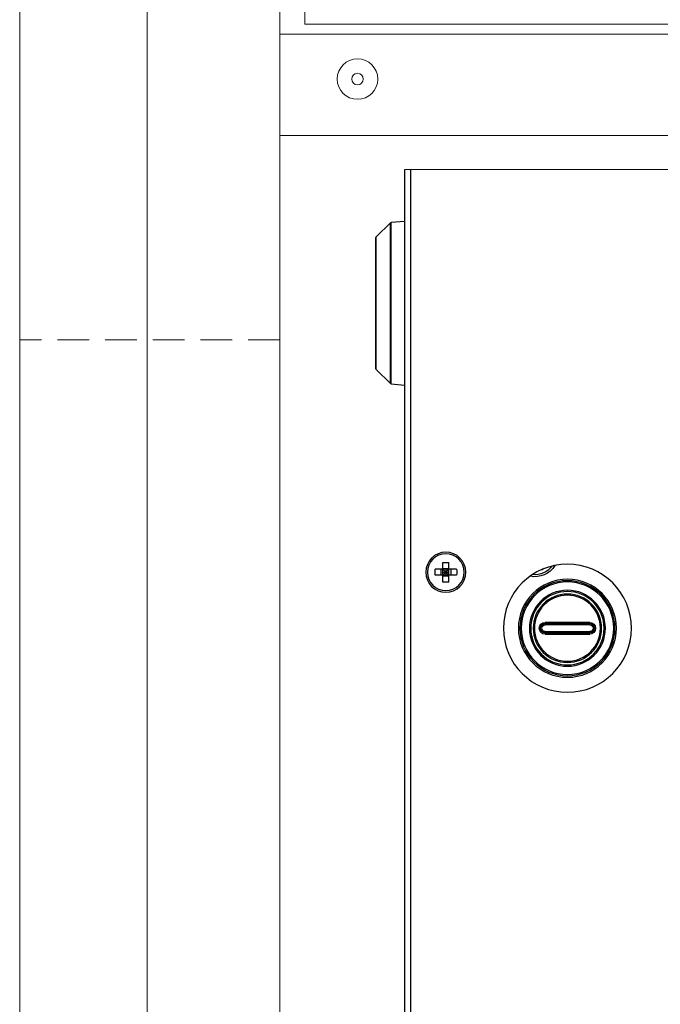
# Model space of a CAD drawing. Header units: millimetres. Extents: x -165365 to -33565, y 7406 to 103342.
# Tile 8 of 256: x -126117 to -125989, y 10567 to 10763. Entities that reach past the tile are written whole.
import ezdxf

# ---------------------------------------------------------------- set-up
doc = ezdxf.new("R2010")
doc.units = ezdxf.units.MM
doc.header["$MEASUREMENT"] = 0
doc.linetypes.add('HIDDEN', pattern=[9.525, 6.35, -3.175])
doc.layers.add('02___PRT_ALL_AXES', color=7, linetype='Continuous')

# ---------------------------------------------------------------- blocks, each defined once
blk = doc.blocks.new('VVSA11c_FPVHe_SIDEVIEW_v3')
at = {"color": 7, "linetype": 'Continuous', "lineweight": 0}
for p, q in [((2000, 1082), (2000, 120)), ((1948, 1055.5), (1948, 575.43)), ((1943, 1027), (1943, 614)), ((1974.5, 201.42), (1974.5, 1000.58)), ((1643, 614), (1943, 614)), ((1635, 612), (1948, 612)), ((1384.7, 591.7), (1948, 591.7)), ((1948, 575.43), (1948, 146.5))]:
    blk.add_line(p, q, dxfattribs=at)
at = {"color": 7, "ltscale": 3}
blk.add_line((1751.05, 585), (1923.1, 584.87), dxfattribs=at)
at = {"color": 9, "linetype": 'Continuous'}
for p, q in [((1921.9, 584.87), (1921.9, 172)), ((1925.74, 542.04), (1925.74, 574.36)), ((1925.92, 542.13), (1925.92, 574.27)), ((1928.76, 544.96), (1928.76, 571.44)), ((1886.1, 494.37), (1895, 494.37)), ((1886.1, 493.87), (1886.1, 494.37)), ((1895, 493.87), (1895, 494.37)), ((1886.1, 493.87), (1895, 493.87)), ((1895, 492.52), (1886.1, 492.52)), ((1886.1, 492.02), (1886.1, 492.52)), ((1895, 492.02), (1895, 492.52)), ((1895, 492.02), (1886.1, 492.02))]:
    blk.add_line(p, q, dxfattribs=at)
at = {"color": 7, "linetype": 'Continuous'}
for p, q in [((1923.1, 584.87), (1923.1, 172)), ((1925.74, 574.36), (1923.1, 574.59)), ((1928.76, 571.44), (1925.92, 574.27)), ((1928.85, 545.17), (1928.85, 571.23)), ((1928.76, 544.96), (1925.92, 542.13)), ((1925.74, 542.04), (1923.1, 541.81)), ((1914.25, 502.44), (1914.25, 506.36)), ((1915.45, 502.44), (1915.45, 506.36)), ((1912.69, 505), (1917, 505)), ((1913.85, 505), (1913.85, 503.8)), ((1915.45, 505.15), (1914.25, 505.15)), ((1914.25, 505), (1915.45, 503.8)), ((1914.25, 503.8), (1915.45, 505)), ((1915.45, 504.4), (1914.25, 504.4)), ((1914.85, 505), (1914.85, 503.8)), ((1915.85, 505), (1915.85, 503.8)), ((1912.69, 503.8), (1917, 503.8)), ((1915.45, 503.65), (1914.25, 503.65)), ((1886.1, 494.12), (1895, 494.12)), ((1895, 492.27), (1886.1, 492.27))]:
    blk.add_line(p, q, dxfattribs=at)
at = {"color": 9, "linetype": 'HIDDEN', "lineweight": 0}
blk.add_line((1947.99, 550.88), (1999.97, 550.88), dxfattribs=at)
at = {"color": 7, "linetype": 'Continuous'}
for centre, radius in [((1914.85, 504.4), 4), ((1890.55, 493.2), 9.8)]:
    blk.add_circle(centre, radius, dxfattribs=at)
at = {"color": 9, "linetype": 'Continuous'}
for centre, radius in [((1914.85, 504.4), 3.68), ((1890.55, 493.2), 9.5), ((1890.55, 493.2), 9.25), ((1890.55, 493.2), 7.59), ((1890.55, 493.2), 7.34), ((1890.55, 493.2), 6.84), ((1890.55, 493.2), 6.59)]:
    blk.add_circle(centre, radius, dxfattribs=at)
at = {"color": 7, "linetype": 'Continuous'}
for centre, radius, start, end in [((1925.71, 574.06), 0.3, 45, 85), ((1928.55, 571.23), 0.3, 0, 45), ((1928.55, 545.17), 0.3, 315, 0), ((1925.71, 542.34), 0.3, 275, 315), ((1914.85, 483.41), 22.96, 89.9994, 91.4971), ((1914.85, 483.41), 22.96, 88.5029, 90.0006), ((1935.75, 504.4), 23.07, 178.5096, 181.4904), ((1893.94, 504.4), 23.07, 358.5096, 1.4904), ((1914.85, 525.39), 22.96, 268.5029, 270.0006), ((1914.85, 525.39), 22.96, 269.9994, 271.4971), ((1886.1, 493.2), 0.925, 90, 270), ((1895, 493.2), 0.925, 270, 90)]:
    blk.add_arc(centre, radius, start, end, dxfattribs=at)
at = {"color": 9, "linetype": 'Continuous'}
for centre, radius, start, end in [((1886.1, 493.2), 1.18, 90, 270), ((1895, 493.2), 1.18, 270, 90), ((1886.1, 493.2), 0.675, 90, 270), ((1895, 493.2), 0.675, 270, 90)]:
    blk.add_arc(centre, radius, start, end, dxfattribs=at)
at = {"layer": '02___PRT_ALL_AXES', "color": 7, "linetype": 'Continuous', "lineweight": 0}
for radius in [4.05, 1.15]:
    blk.add_circle((1932.5, 603), radius, dxfattribs=at)
at = {"layer": '02___PRT_ALL_AXES', "color": 7, "linetype": 'Continuous'}
blk.add_circle((1890.55, 493.2), 12.8, dxfattribs=at)
for radius, start, end in [(4.7, 211.4386, 281.7738), (3.6, 238.5489, 254.9593)]:
    blk.add_arc((1897.05, 508.2), radius, start, end, dxfattribs=at)
at = {"layer": '02___PRT_ALL_AXES', "color": 9, "linetype": 'Continuous'}
blk.add_arc((1897.05, 508.2), 4.3, 216.8165, 276.3311, dxfattribs=at)

msp = doc.modelspace()

# ---------------------------------------------------------------- block references
at = {"xscale": -1}
msp.add_blockref('VVSA11c_FPVHe_SIDEVIEW_v3', (-124116.90506, 10148.57322, -37024.5871), dxfattribs=at)

doc.saveas('drawing.dxf')
